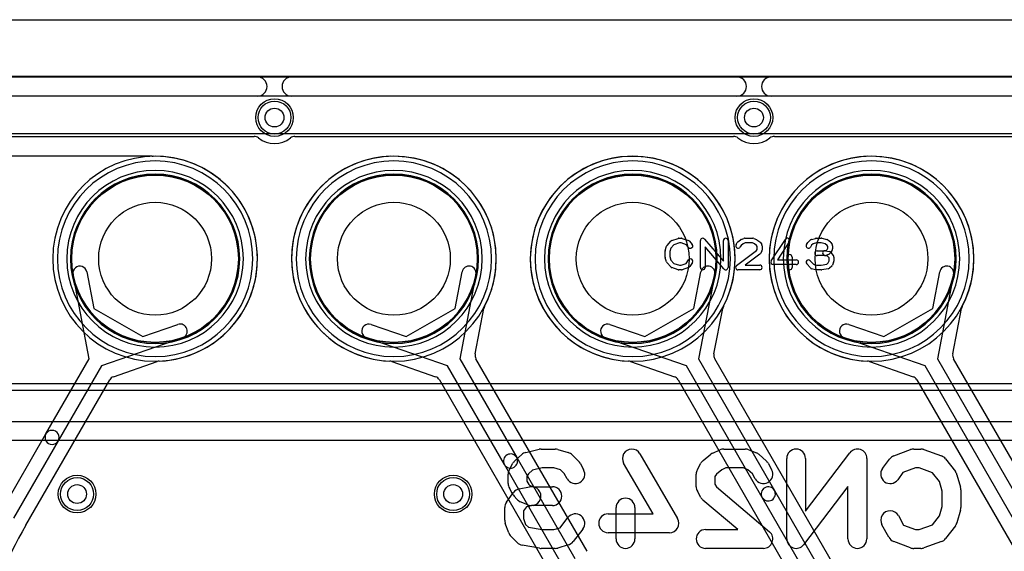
# Model space of a CAD drawing. Extents: x 0 to 57.1, y 0 to 59.8.
# Tile 39 of 45: x 35.4 to 45.9, y 54.2 to 59.8. Entities that reach past the tile are written whole.
import ezdxf

# ---------------------------------------------------------------- set-up
doc = ezdxf.new("R2010")
doc.units = 0
for name, color, linetype in [('Hole', 1, 'CONTINUOUS'), ('L1', 3, 'CONTINUOUS'), ('L2', 3, 'CONTINUOUS'), ('L3', 3, 'CONTINUOUS'), ('L4', 3, 'CONTINUOUS'), ('MetalMask-A', 176, 'CONTINUOUS'), ('Outline', 7, 'CONTINUOUS'), ('PartsArea-A', 111, 'CONTINUOUS'), ('PartsArea-B', 111, 'CONTINUOUS'), ('PartsSilk-A', 221, 'CONTINUOUS'), ('PartsSilk-B', 221, 'CONTINUOUS'), ('Resist-A', 2, 'CONTINUOUS'), ('Resist-B', 2, 'CONTINUOUS'), ('Silk-A', 140, 'CONTINUOUS'), ('Silk-B', 140, 'CONTINUOUS')]:
    doc.layers.add(name, color=color, linetype=linetype)

msp = doc.modelspace()

# ---------------------------------------------------------------- linework, layer by layer
at = {"layer": 'Hole'}
for centre, radius in [((38.1, 58.8), 0.1), ((43.2, 58.8), 0.1), ((36.83, 57.3), 0.6), ((39.37, 57.3), 0.6), ((41.91, 57.3), 0.6), ((44.45, 57.3), 0.6), ((36, 54.8), 0.1), ((40, 54.8), 0.1)]:
    msp.add_circle(centre, radius, dxfattribs=at)
at = {"layer": 'L1'}
for p, q in [((4.46017, 59.23996), (52.83039, 59.23996)), ((36.80031, 58.38904), (34.29, 58.38904)), ((36.12879, 56.23547), (35.95688, 57.13271)), ((36.1042, 57.16093), (36.17853, 56.77297)), ((36.17853, 56.77297), (36.69931, 56.4723)), ((36.69931, 56.4723), (37.07247, 56.60191)), ((37.12169, 56.46021), (36.25869, 56.16046)), ((35.66884, 55.4388), (36.12879, 56.23547)), ((36.25869, 56.16046), (35.79874, 55.3638)), ((36.38709, 56.04623), (36.85212, 56.20775)), ((35.45477, 54.46801), (36.34675, 56.01288)), ((35.19492, 54.61795), (35.66884, 55.4388)), ((35.79874, 55.3638), (35.32482, 54.54295))]:
    msp.add_line(p, q, dxfattribs=at)
for centre, radius in [((38.1, 58.8), 0.2), ((43.2, 58.8), 0.2), ((36.83, 57.3), 0.889), ((39.37, 57.3), 0.889), ((41.91, 57.3), 0.889), ((44.45, 57.3), 0.889), ((36, 54.8), 0.2), ((40, 54.8), 0.2)]:
    msp.add_circle(centre, radius, dxfattribs=at)
for centre, radius, start, end in [((36.80633, 58.4638), 0.075, -94.603772, -88.838655), ((36.82999, 57.3), 1.08905, -87.698687, 91.164888), ((39.37, 57.3), 1.08904, 90, -90), ((39.37, 57.3), 1.08904, -90, 90), ((41.91, 57.3), 1.08904, 90, -90), ((41.91, 57.3), 1.08904, -90, 90), ((44.45, 57.3), 1.08904, 90, -90), ((44.45, 57.3), 1.08904, -90, 90), ((36.03054, 57.14682), 0.075, 10.843977, -169.153387), ((37.09708, 56.53106), 0.075, -70.845147, 109.153942), ((36.87673, 56.1369), 0.075, 92.300075, 109.154853), ((36.4117, 55.97538), 0.075, 109.154853, 149.999272), ((35.73379, 55.4013), 0.075, 149.999272, -29.999888), ((35.73379, 55.4013), 0.075, -30.000728, 149.999894), ((39.59003, 52.08051), 4.77499, 149.999932, -179.9994)]:
    msp.add_arc(centre, radius, start, end, dxfattribs=at)
at = {"layer": 'L2'}
msp.add_line((4.46017, 59.23996), (52.83039, 59.23996), dxfattribs=at)
for centre in [(38.1, 58.8), (43.2, 58.8), (36, 54.8), (40, 54.8)]:
    msp.add_circle(centre, 0.2, dxfattribs=at)
for centre, start, end in [((36.83, 57.3), 90, -90), ((36.83, 57.3), -90, 90), ((39.37, 57.3), 90, -90), ((39.37, 57.3), -90, 90), ((41.91, 57.3), 90, -90), ((41.91, 57.3), -90, 90), ((44.45, 57.3), 90, -90), ((44.45, 57.3), -90, 90)]:
    msp.add_arc(centre, 0.90004, start, end, dxfattribs=at)
at = {"layer": 'L3'}
msp.add_line((4.46017, 59.23996), (52.83039, 59.23996), dxfattribs=at)
for centre in [(38.1, 58.8), (43.2, 58.8), (36, 54.8), (40, 54.8)]:
    msp.add_circle(centre, 0.2, dxfattribs=at)
for centre, start, end in [((36.83, 57.3), 90, -90), ((36.83, 57.3), -90, 90), ((39.37, 57.3), 90, -90), ((39.37, 57.3), -90, 90), ((41.91, 57.3), 90, -90), ((41.91, 57.3), -90, 90), ((44.45, 57.3), 90, -90), ((44.45, 57.3), -90, 90)]:
    msp.add_arc(centre, 0.90004, start, end, dxfattribs=at)
at = {"layer": 'L4'}
for p, q in [((4.46017, 59.23996), (52.83039, 59.23996)), ((40.02147, 56.77298), (40.0958, 57.16093)), ((40.24312, 57.13271), (40.07121, 56.23546)), ((42.56147, 56.77297), (42.6358, 57.16093)), ((42.78312, 57.13271), (42.61121, 56.23547)), ((45.10147, 56.77297), (45.1758, 57.16093)), ((45.32312, 57.13271), (45.15121, 56.23547)), ((39.50069, 56.4723), (40.02147, 56.77298)), ((40.23434, 56.28953), (40.32698, 56.77302)), ((42.04069, 56.4723), (42.56147, 56.77297)), ((42.77433, 56.28953), (42.86697, 56.77301)), ((44.58069, 56.4723), (45.10147, 56.77297)), ((45.31434, 56.28952), (45.40698, 56.77302)), ((39.12754, 56.60191), (39.50069, 56.4723)), ((41.66753, 56.60191), (42.04069, 56.4723)), ((44.20753, 56.60191), (44.58069, 56.4723)), ((39.94131, 56.16046), (39.07832, 56.46021)), ((42.48131, 56.16046), (41.61831, 56.46021)), ((45.02131, 56.16046), (44.15831, 56.46021)), ((39.3479, 56.20775), (39.81293, 56.04622)), ((40.54601, 55.1131), (39.94131, 56.16046)), ((40.07121, 56.23546), (40.67591, 55.1881)), ((41.4245, 54.19157), (40.24305, 56.23792)), ((41.88789, 56.20775), (42.35292, 56.04622)), ((43.28758, 54.76395), (42.48131, 56.16046)), ((42.61121, 56.23547), (43.41748, 54.83895)), ((44.36766, 53.49327), (42.78304, 56.23792)), ((44.4279, 56.20775), (44.89293, 56.04623)), ((46.02917, 54.4148), (45.02131, 56.16046)), ((45.15121, 56.23547), (46.15907, 54.4898)), ((47.31083, 52.79497), (45.32305, 56.23791)), ((39.85327, 56.01287), (41.03473, 53.96652)), ((42.39326, 56.01287), (43.97789, 53.26823)), ((44.93327, 56.01288), (46.92105, 52.56994)), ((41.16467, 54.04155), (40.54601, 55.1131)), ((40.67591, 55.1881), (41.29458, 54.11655)), ((43.41748, 54.83895), (44.23773, 53.41824)), ((44.10783, 53.34324), (43.28758, 54.76395))]:
    msp.add_line(p, q, dxfattribs=at)
for centre, radius in [((38.1, 58.8), 0.2), ((43.2, 58.8), 0.2), ((36.83, 57.3), 0.889), ((39.37, 57.3), 0.889), ((41.91, 57.3), 0.889), ((44.45, 57.3), 0.889), ((36, 54.8), 0.2), ((40, 54.8), 0.2)]:
    msp.add_circle(centre, radius, dxfattribs=at)
for centre, radius, start, end in [((36.83, 57.3), 1.08904, 90, -90), ((36.83, 57.3), 1.08904, -90, 90), ((39.37001, 57.3), 1.08904, -27.699904, -92.300262), ((41.90999, 57.3), 1.08904, -27.657782, -92.299736), ((44.45001, 57.3), 1.08904, -27.699904, -92.300262), ((40.16946, 57.14682), 0.075, -10.843977, 169.153985), ((42.70946, 57.14682), 0.075, -10.843977, 169.153387), ((45.24946, 57.14682), 0.075, -10.843977, 169.153387), ((40.40064, 56.75891), 0.075, 152.300527, 169.156023), ((42.94063, 56.7589), 0.075, 152.304078, 169.156023), ((42.94102, 56.75967), 0.075, 152.345001, 152.963446), ((45.48064, 56.75891), 0.075, 152.300527, 169.156023), ((39.10293, 56.53106), 0.075, 70.845147, -109.153942), ((41.64292, 56.53106), 0.075, 70.845147, -109.153942), ((44.18292, 56.53106), 0.075, 70.845147, -109.153942), ((40.308, 56.27542), 0.075, 169.156023, -149.999272), ((42.84799, 56.27542), 0.075, 169.156023, -149.999272), ((45.388, 56.27541), 0.075, 169.156023, -149.999272), ((39.32329, 56.1369), 0.075, 70.845147, 87.699925), ((41.86328, 56.1369), 0.075, 70.845147, 87.699925), ((44.40329, 56.1369), 0.075, 70.845147, 87.699925), ((39.78832, 55.97537), 0.075, 30.000728, 70.845147), ((42.32831, 55.97537), 0.075, 30.000728, 70.845147), ((44.86832, 55.97538), 0.075, 30.000728, 70.845147), ((40.61096, 55.1506), 0.075, 30.000728, -149.999987), ((40.61096, 55.1506), 0.075, -149.999272, 30.000067), ((43.35253, 54.80145), 0.075, 30.000728, -149.999918), ((43.35253, 54.80145), 0.075, -149.999272, 29.999854)]:
    msp.add_arc(centre, radius, start, end, dxfattribs=at)
at = {"layer": 'MetalMask-A'}
for centre, start, end in [((36.83, 57.3), 0, 180), ((39.37, 57.3), 0, 180), ((41.91, 57.3), 0, 180), ((44.45, 57.3), 0, 180), ((36.83, 57.3), 180, 0), ((39.37, 57.3), 180, 0), ((41.91, 57.3), 180, 0), ((44.45, 57.3), 180, 0)]:
    msp.add_arc(centre, 0.889, start, end, dxfattribs=at)
at = {"layer": 'Outline'}
msp.add_line((1, 59.84), (53.11, 59.84), dxfattribs=at)
at = {"layer": 'PartsArea-A'}
for p, q in [((32.64, 58.63), (53.72, 58.63)), ((53.72, 55.97), (32.64, 55.97))]:
    msp.add_line(p, q, dxfattribs=at)
at = {"layer": 'PartsArea-B'}
for centre, start, end in [((36.83, 57.3), 0, 180), ((39.37, 57.3), 0, 180), ((41.91, 57.3), 0, 180), ((44.45, 57.3), 0, 180), ((36.83, 57.3), 180, 0), ((39.37, 57.3), 180, 0), ((41.91, 57.3), 180, 0), ((44.45, 57.3), 180, 0)]:
    msp.add_arc(centre, 0.889, start, end, dxfattribs=at)
at = {"layer": 'PartsSilk-A'}
for p, q in [((32.14, 59.2316), (54.22, 59.2316)), ((54.22, 59.0284), (32.2416, 59.0284)), ((42.32516, 57.49418), (42.3946, 57.5164)), ((42.40222, 57.51759), (42.43, 57.51759)), ((42.4379, 57.51631), (42.50457, 57.49409)), ((42.67398, 57.50886), (42.87444, 57.27499)), ((43.02827, 57.47878), (43.05605, 57.501)), ((43.06313, 57.50497), (43.09368, 57.51608)), ((43.10222, 57.51759), (43.18833, 57.51759)), ((43.19761, 57.5158), (43.22539, 57.50469)), ((43.23081, 57.5017), (43.26137, 57.47948)), ((43.38407, 57.27663), (43.53407, 57.50626)), ((43.77728, 57.47795), (43.80228, 57.50017)), ((43.81245, 57.50564), (43.85412, 57.51675)), ((43.86056, 57.51759), (43.91611, 57.51759)), ((43.92126, 57.51705), (43.97404, 57.50594)), ((43.98451, 57.501), (44.01229, 57.47878)), ((42.25614, 57.38894), (42.27003, 57.43339)), ((42.27508, 57.44239), (42.31397, 57.48683)), ((42.31618, 57.41344), (42.305, 57.37766)), ((42.34702, 57.44868), (42.31618, 57.41344)), ((42.40612, 57.46759), (42.34702, 57.44868)), ((42.42594, 57.46759), (42.40612, 57.46759)), ((42.48202, 57.4489), (42.42594, 57.46759)), ((42.50523, 57.42104), (42.48202, 57.4489)), ((42.51588, 57.48637), (42.54365, 57.45304)), ((42.63, 57.20741), (42.63, 57.49259)), ((42.88046, 57.19114), (42.68, 57.42501)), ((42.68, 57.42501), (42.68, 57.20741)), ((42.87444, 57.27499), (42.87444, 57.49259)), ((42.92444, 57.49259), (42.92444, 57.20741)), ((43.0088, 57.45029), (43.02269, 57.47251)), ((43.06283, 57.4424), (43.0512, 57.42379)), ((43.08408, 57.45939), (43.06283, 57.4424)), ((43.10662, 57.46759), (43.08408, 57.45939)), ((43.18352, 57.46759), (43.10662, 57.46759)), ((43.20393, 57.45943), (43.18352, 57.46759)), ((43.22804, 57.44189), (43.20393, 57.45943)), ((43.22793, 57.38756), (43.23556, 57.39976)), ((43.23556, 57.42987), (43.22804, 57.44189)), ((43.23556, 57.39976), (43.23556, 57.42987)), ((43.26787, 57.47251), (43.28176, 57.45029)), ((43.28556, 57.43704), (43.28556, 57.39259)), ((43.57593, 57.47892), (43.45119, 57.28796)), ((43.7588, 57.45029), (43.77269, 57.47251)), ((43.81318, 57.44296), (43.8012, 57.42379)), ((43.83106, 57.45885), (43.81318, 57.44296)), ((43.86384, 57.46759), (43.83106, 57.45885)), ((43.91351, 57.46759), (43.86384, 57.46759)), ((43.95792, 57.45824), (43.91351, 57.46759)), ((43.97773, 57.4424), (43.95792, 57.45824)), ((43.9718, 57.39197), (43.97698, 57.39715)), ((43.97698, 57.39715), (43.98556, 57.41087)), ((43.98556, 57.42987), (43.97773, 57.4424)), ((43.98556, 57.41087), (43.98556, 57.42987)), ((44.01787, 57.47251), (44.03176, 57.45029)), ((44.03556, 57.43704), (44.03556, 57.4037)), ((42.255, 57.31852), (42.255, 57.38148)), ((42.27003, 57.26661), (42.25614, 57.31106)), ((42.305, 57.37766), (42.305, 57.32234)), ((42.305, 57.32234), (42.31618, 57.28656)), ((43.01497, 57.22739), (43.22793, 57.38756)), ((43.2617, 57.35039), (43.10483, 57.23241)), ((43.28176, 57.37934), (43.26787, 57.35712)), ((43.555, 57.20741), (43.555, 57.31852)), ((43.605, 57.31852), (43.605, 57.20741)), ((43.87167, 57.38426), (43.9506, 57.38426)), ((43.955, 57.33426), (43.87167, 57.33426)), ((43.9506, 57.38426), (43.9718, 57.39197)), ((43.98331, 57.32883), (43.95062, 57.33465)), ((43.95938, 57.38387), (44.00105, 57.37646)), ((43.9941, 57.34687), (43.96354, 57.33576)), ((43.99944, 57.30947), (43.98331, 57.32883)), ((43.99944, 57.27907), (43.99944, 57.30947)), ((44.01435, 57.3638), (44.00324, 57.35269)), ((44.01588, 57.36785), (44.04365, 57.33452)), ((44.03176, 57.39045), (44.01787, 57.36823)), ((44.04944, 57.31852), (44.04944, 57.27407)), ((42.31397, 57.21317), (42.27508, 57.25761)), ((42.31618, 57.28656), (42.34702, 57.25132)), ((42.3946, 57.1836), (42.32516, 57.20582)), ((42.34702, 57.25132), (42.40612, 57.23241)), ((42.40612, 57.23241), (42.42594, 57.23241)), ((42.42594, 57.23241), (42.48023, 57.2505)), ((42.50457, 57.20591), (42.4379, 57.18369)), ((42.48023, 57.2505), (42.50324, 57.28732)), ((42.54564, 57.26082), (42.51787, 57.21638)), ((43.10483, 57.23241), (43.26056, 57.23241)), ((43.64944, 57.23796), (43.405, 57.23796)), ((43.45119, 57.28796), (43.64944, 57.28796)), ((43.80008, 57.20206), (43.76119, 57.2465)), ((43.79881, 57.27942), (43.83269, 57.24071)), ((43.85412, 57.18325), (43.81245, 57.19436)), ((43.83269, 57.24071), (43.86384, 57.23241)), ((43.86384, 57.23241), (43.91412, 57.23241)), ((43.91412, 57.23241), (43.97441, 57.24205)), ((43.98951, 57.19383), (43.92006, 57.18272)), ((43.97441, 57.24205), (43.98968, 57.25563)), ((43.98968, 57.25563), (43.99944, 57.27907)), ((44.02717, 57.22205), (44.00217, 57.19983)), ((44.04752, 57.26446), (44.03364, 57.23113)), ((42.43, 57.18241), (42.40222, 57.18241)), ((43.26056, 57.18241), (43.03, 57.18241)), ((43.91611, 57.18241), (43.86056, 57.18241)), ((32.2416, 55.5716), (54.1184, 55.5716)), ((54.22, 55.3684), (32.14, 55.3684))]:
    msp.add_line(p, q, dxfattribs=at)
for centre, start, end in [((42.40222, 57.49259), 90, 107.746418), ((42.43, 57.49259), 71.579545, 90), ((42.655, 57.49259), 40.603781, 180), ((42.89944, 57.49259), 0, 180), ((43.07167, 57.48148), 109.97919, 128.654777), ((43.10222, 57.49259), 90, 109.984612), ((43.18833, 57.49259), 68.207103, 90), ((43.21611, 57.48148), 53.982737, 68.202147), ((43.555, 57.49259), -33.149737, 146.846436), ((43.81889, 57.48148), 104.925513, 131.630694), ((43.86056, 57.49259), 90, 104.92885), ((43.91611, 57.49259), 78.110161, 90), ((43.96889, 57.48148), 51.333033, 78.112983), ((42.29389, 57.42593), 138.811918, 162.637772), ((42.33278, 57.47037), 107.746418, 138.811918), ((42.49667, 57.47037), 39.790899, 71.579545), ((42.52444, 57.43704), -140.209101, 39.800498), ((43.03, 57.43704), 147.994617, -32.010019), ((43.04389, 57.45926), 128.666967, 147.989981), ((43.24667, 57.45926), 32.005383, 53.979316), ((43.26056, 57.43704), 0, 32.010019), ((43.78, 57.43704), 147.994617, -32.010019), ((43.79389, 57.45926), 131.627831, 147.989981), ((43.99667, 57.45926), 32.005383, 51.345223), ((44.01056, 57.43704), 0, 32.010019), ((44.01056, 57.4037), -32.005383, 0), ((42.28, 57.38148), 162.637772, 180), ((42.28, 57.31852), 180, -162.637772), ((42.52444, 57.27407), -32.005383, 147.999253), ((43.24667, 57.37037), -53.047603, -32.010019), ((43.26056, 57.39259), -32.005383, 0), ((43.58, 57.31852), 0, 180), ((43.87167, 57.35926), 90, -90), ((43.955, 57.35926), 79.908369, -100.083264), ((43.955, 57.35926), -90, -70.02141), ((43.98556, 57.37037), -70.02864, -45), ((43.99667, 57.35185), 39.790899, 79.916736), ((43.99667, 57.38148), -45, -32.010019), ((44.02444, 57.31852), 0, 39.800498), ((42.29389, 57.27407), -162.637772, -138.811918), ((42.33278, 57.22963), -138.811918, -107.746418), ((42.40222, 57.20741), -107.746418, -90), ((42.43, 57.20741), -90, -71.579545), ((42.49667, 57.22963), -71.579545, -32.005383), ((42.655, 57.20741), 180, 0), ((42.89944, 57.20741), -139.396219, 0), ((43.03, 57.20741), 126.952397, -90), ((43.26056, 57.20741), -90, 90), ((43.405, 57.26296), 146.850263, -90), ((43.58, 57.20741), 180, 0), ((43.64944, 57.26296), -90, 90), ((43.78, 57.26296), 41.188082, -138.810424), ((43.81889, 57.21852), -138.811918, -104.92885), ((43.98556, 57.21852), -80.910628, -48.369306), ((44.01056, 57.24074), -48.372169, -22.608878), ((44.02444, 57.27407), -22.605762, 0), ((43.86056, 57.20741), -104.925513, -90), ((43.91611, 57.20741), -90, -80.911332)]:
    msp.add_arc(centre, 0.025, start, end, dxfattribs=at)
at = {"layer": 'PartsSilk-B'}
for p, q in [((33.9, 58.6), (37.88349, 58.6)), ((38.31651, 58.6), (42.98349, 58.6)), ((43.41651, 58.6), (47.98349, 58.6)), ((52.4, 55.9), (33.9, 55.9))]:
    msp.add_line(p, q, dxfattribs=at)
for centre, radius, start, end in [((37.88349, 58.525), 0.075, 51.783994, 90), ((38.1, 58.8), 0.275, -128.213046, -51.786954), ((38.31651, 58.525), 0.075, 90, 128.216006), ((42.98349, 58.525), 0.075, 51.783994, 90), ((43.2, 58.8), 0.275, -128.213046, -51.786954), ((43.41651, 58.525), 0.075, 90, 128.216006), ((36.83, 57.3), 1.039, 90, -90), ((36.83, 57.3), 1.039, -90, 90), ((39.37, 57.3), 1.039, 90, -90), ((39.37, 57.3), 1.039, -90, 90), ((41.91, 57.3), 1.039, 90, -90), ((41.91, 57.3), 1.039, -90, 90), ((44.45, 57.3), 1.039, 90, -90), ((44.45, 57.3), 1.039, -90, 90)]:
    msp.add_arc(centre, radius, start, end, dxfattribs=at)
at = {"layer": 'Resist-A'}
for centre, radius in [((38.1, 58.8), 0.175), ((43.2, 58.8), 0.175), ((36.83, 57.3), 0.889), ((39.37, 57.3), 0.889), ((41.91, 57.3), 0.889), ((44.45, 57.3), 0.889), ((36, 54.8), 0.175), ((40, 54.8), 0.175)]:
    msp.add_circle(centre, radius, dxfattribs=at)
for centre, start, end in [((36.83, 57.3), 0, 180), ((39.37, 57.3), 0, 180), ((41.91, 57.3), 0, 180), ((44.45, 57.3), 0, 180), ((36.83, 57.3), 180, 0), ((39.37, 57.3), 180, 0), ((41.91, 57.3), 180, 0), ((44.45, 57.3), 180, 0)]:
    msp.add_arc(centre, 0.939, start, end, dxfattribs=at)
at = {"layer": 'Resist-B'}
for centre, radius in [((38.1, 58.8), 0.175), ((43.2, 58.8), 0.175), ((36.83, 57.3), 0.889), ((39.37, 57.3), 0.889), ((41.91, 57.3), 0.889), ((44.45, 57.3), 0.889), ((36, 54.8), 0.175), ((40, 54.8), 0.175)]:
    msp.add_circle(centre, radius, dxfattribs=at)
for centre, start, end in [((36.83, 57.3), 0, 180), ((39.37, 57.3), 0, 180), ((41.91, 57.3), 0, 180), ((44.45, 57.3), 0, 180), ((36.83, 57.3), 180, 0), ((39.37, 57.3), 180, 0), ((41.91, 57.3), 180, 0), ((44.45, 57.3), 180, 0)]:
    msp.add_arc(centre, 0.939, start, end, dxfattribs=at)
at = {"layer": 'Silk-A'}
for p, q in [((32.38146, 59.2316), (37.91854, 59.2316)), ((38.28146, 59.2316), (43.01854, 59.2316)), ((43.38146, 59.2316), (48.01854, 59.2316)), ((37.91854, 59.0284), (32.38146, 59.0284)), ((43.01854, 59.0284), (38.28146, 59.0284)), ((48.01854, 59.0284), (43.38146, 59.0284)), ((34.161, 55.5716), (53.38759, 55.5716)), ((53.38759, 55.3684), (34.161, 55.3684))]:
    msp.add_line(p, q, dxfattribs=at)
for centre, start, end in [((37.91854, 59.13), -90, 90), ((38.28146, 59.13), 90, -90), ((43.01854, 59.13), -90, 90), ((43.38146, 59.13), 90, -90)]:
    msp.add_arc(centre, 0.1016, start, end, dxfattribs=at)
at = {"layer": 'Silk-B'}
for p, q in [((33.9, 58.6), (37.88349, 58.6)), ((38.31651, 58.6), (42.98349, 58.6)), ((43.41651, 58.6), (47.98349, 58.6)), ((52.4, 55.9), (33.9, 55.9)), ((40.65533, 55.15212), (40.72941, 55.21878)), ((40.77325, 55.24175), (40.91399, 55.27509)), ((40.93704, 55.27778), (41.08519, 55.27778)), ((41.11393, 55.27356), (41.22504, 55.24022)), ((41.26701, 55.21515), (41.33367, 55.14849)), ((41.98648, 55.22799), (42.38648, 54.5391)), ((42.6589, 55.15518), (42.74038, 55.22184)), ((42.76266, 55.23563), (42.83674, 55.26897)), ((42.87778, 55.27778), (43.10741, 55.27778)), ((43.14528, 55.27033), (43.22676, 55.23699)), ((43.25578, 55.21877), (43.32985, 55.15211)), ((43.74815, 54.61848), (44.22046, 55.23838)), ((44.68711, 55.20474), (44.86489, 55.27141)), ((44.9, 55.27778), (44.97407, 55.27778)), ((45.00794, 55.27187), (45.19313, 55.2052)), ((40.59777, 55.05967), (40.6348, 55.12634)), ((41.35038, 55.12635), (41.38742, 55.05968)), ((42.1263, 54.58889), (41.81352, 55.12757)), ((42.59777, 55.05967), (42.6348, 55.12634)), ((43.35038, 55.12635), (43.38742, 55.05968)), ((43.54815, 54.32222), (43.54815, 55.17778)), ((43.74815, 55.17778), (43.74815, 54.61848)), ((44.4, 55.17778), (44.4, 54.32222)), ((44.56779, 55.07063), (44.64186, 55.17063)), ((45.2382, 55.1725), (45.3419, 55.03917)), ((40.58519, 54.91111), (40.58519, 55.01111)), ((40.80153, 55.01462), (40.78519, 54.9852)), ((40.78519, 54.9852), (40.78519, 54.93702)), ((40.8442, 55.05302), (40.80153, 55.01462)), ((40.94872, 55.07778), (40.8442, 55.05302)), ((41.07051, 55.07778), (40.94872, 55.07778)), ((41.14341, 55.0559), (41.07051, 55.07778)), ((41.18235, 55.01697), (41.14341, 55.0559)), ((41.21258, 54.96254), (41.18235, 55.01697)), ((42.58519, 54.87778), (42.58519, 55.01111)), ((42.80035, 55.0125), (42.78519, 54.9852)), ((42.78519, 54.9852), (42.78519, 54.90369)), ((42.85679, 55.05867), (42.80035, 55.0125)), ((42.89925, 55.07778), (42.85679, 55.05867)), ((43.08774, 55.07778), (42.89925, 55.07778)), ((43.13492, 55.05847), (43.08774, 55.07778)), ((43.18365, 55.01462), (43.13492, 55.05847)), ((43.21258, 54.96254), (43.18365, 55.01462)), ((44.78499, 55.02785), (44.72851, 54.95159)), ((44.91813, 55.07778), (44.78499, 55.02785)), ((44.95662, 55.07778), (44.91813, 55.07778)), ((45.09812, 55.02684), (44.95662, 55.07778)), ((45.1719, 54.93198), (45.09812, 55.02684)), ((45.35931, 55.00455), (45.39635, 54.87121)), ((40.78519, 54.93702), (40.80429, 54.90264)), ((40.80429, 54.90264), (40.81118, 54.89488)), ((40.81118, 54.89488), (40.85299, 54.87778)), ((42.78519, 54.90369), (42.80077, 54.87564)), ((44.2, 54.88152), (43.72769, 54.26162)), ((44.2, 54.32222), (44.2, 54.88152)), ((45.2, 54.83081), (45.1719, 54.93198)), ((40.56779, 54.71508), (40.64186, 54.81508)), ((40.6348, 54.79588), (40.59777, 54.86255)), ((40.67711, 54.74467), (40.64748, 54.778)), ((40.70261, 54.85362), (40.81372, 54.87584)), ((40.85299, 54.87778), (41.05556, 54.87778)), ((42.6348, 54.76255), (42.59777, 54.82922)), ((42.80077, 54.87564), (43.36459, 54.39856)), ((45.2, 54.66919), (45.2, 54.83081)), ((45.4, 54.84444), (45.4, 54.65556)), ((40.79547, 54.68522), (40.71399, 54.71855)), ((40.85294, 54.67972), (40.77963, 54.66506)), ((41.05556, 54.67778), (40.83333, 54.67778)), ((43.02701, 54.42222), (42.65763, 54.73477)), ((40.54815, 54.52222), (40.54815, 54.65556)), ((40.77963, 54.66506), (40.74815, 54.62256)), ((40.74815, 54.62256), (40.74815, 54.54014)), ((41.64815, 54.58889), (42.1263, 54.58889)), ((41.73333, 54.32222), (41.73333, 54.65556)), ((41.93333, 54.65556), (41.93333, 54.32222)), ((44.73557, 54.57078), (44.79177, 54.46961)), ((45.09812, 54.47316), (45.1719, 54.56802)), ((45.1719, 54.56802), (45.2, 54.66919)), ((45.39635, 54.62879), (45.35931, 54.49545)), ((40.59142, 54.38749), (40.55438, 54.48749)), ((40.74815, 54.54014), (40.77137, 54.47746)), ((40.77137, 54.47746), (40.80041, 54.44843)), ((41.13697, 54.44216), (41.22106, 54.55028)), ((44.6348, 54.34033), (44.56073, 54.47366)), ((44.79177, 54.46961), (44.91813, 54.42222)), ((44.95662, 54.42222), (45.09812, 54.47316)), ((45.3419, 54.46083), (45.2382, 54.3275)), ((40.80041, 54.44843), (40.94597, 54.42222)), ((40.94597, 54.42222), (41.07051, 54.42222)), ((41.07051, 54.42222), (41.13697, 54.44216)), ((41.37894, 54.4275), (41.27524, 54.29417)), ((42.3, 54.38889), (41.64815, 54.38889)), ((42.68519, 54.42222), (43.02701, 54.42222)), ((44.91813, 54.42222), (44.95662, 54.42222)), ((40.68114, 54.28485), (40.61448, 54.35151)), ((40.91932, 54.2238), (40.73413, 54.25714)), ((41.22504, 54.25978), (41.11393, 54.22644)), ((44.86489, 54.22859), (44.68711, 54.29526)), ((45.19313, 54.2948), (45.00794, 54.22813)), ((41.08519, 54.22222), (40.93704, 54.22222)), ((43.3, 54.22222), (42.68519, 54.22222)), ((44.97407, 54.22222), (44.9, 54.22222))]:
    msp.add_line(p, q, dxfattribs=at)
for centre, radius, start, end in [((37.88349, 58.525), 0.075, 51.783994, 90), ((38.1, 58.8), 0.275, -128.213046, -51.786954), ((38.31651, 58.525), 0.075, 90, 128.216006), ((42.98349, 58.525), 0.075, 51.783994, 90), ((43.2, 58.8), 0.275, -128.213046, -51.786954), ((43.41651, 58.525), 0.075, 90, 128.216006), ((36.83, 57.3), 1.039, 90, -90), ((36.83, 57.3), 1.039, -90, 90), ((39.37, 57.3), 1.039, 90, -90), ((39.37, 57.3), 1.039, -90, 90), ((41.91, 57.3), 1.039, 90, -90), ((41.91, 57.3), 1.039, -90, 90), ((44.45, 57.3), 1.039, 90, -90), ((44.45, 57.3), 1.039, -90, 90), ((40.7963, 55.14444), 0.1, 103.326145, 131.980399), ((40.93704, 55.17778), 0.1, 90, 103.326145), ((41.08519, 55.17778), 0.1, 73.297463, 90), ((41.1963, 55.14444), 0.1, 45, 73.297463), ((41.9, 55.17778), 0.1, 30.139308, -149.858655), ((42.8037, 55.14444), 0.1, 114.230097, 129.286182), ((42.87778, 55.17778), 0.1, 90, 114.230097), ((43.10741, 55.17778), 0.1, 67.746396, 90), ((43.18889, 55.14444), 0.1, 48.015769, 67.746396), ((43.64815, 55.17778), 0.1, 0, 180), ((44.3, 55.17778), 0.1, 0, 142.69692), ((44.72222, 55.11111), 0.1, 110.555375, 143.472652), ((44.9, 55.17778), 0.1, 90, 110.556752), ((44.97407, 55.17778), 0.1, 70.202417, 90), ((45.15926, 55.11111), 0.1, 37.871466, 70.200685), ((40.72222, 55.07778), 0.1, 131.980399, 150.948735), ((41.26296, 55.07778), 0.1, 29.056274, 45), ((42.72222, 55.07778), 0.1, 129.286182, 150.948735), ((43.26296, 55.07778), 0.1, 29.056274, 48.015769), ((40.68519, 55.01111), 0.1, 150.948735, 180), ((41.3, 55.01111), 0.1, -150.943726, 29.055334), ((42.68519, 55.01111), 0.1, 150.948735, 180), ((43.3, 55.01111), 0.1, -150.943726, 29.055334), ((44.64815, 55.01111), 0.1, 143.473873, -36.527348), ((45.26296, 54.97778), 0.1, 15.527485, 37.874686), ((40.68519, 54.91111), 0.1, 180, -150.948735), ((40.72222, 54.84444), 0.1, -150.948735, -138.364557), ((40.72222, 54.75556), 0.1, 101.308809, 143.473873), ((40.83333, 54.77778), 0.1, -78.691191, 101.308941), ((41.05556, 54.77778), 0.1, -90, 90), ((42.68519, 54.87778), 0.1, 180, -150.948735), ((45.3, 54.84444), 0.1, 0, 15.524554), ((40.64815, 54.65556), 0.1, 143.473873, 180), ((40.75185, 54.81111), 0.1, -138.364557, -112.246131), ((40.83333, 54.77778), 0.1, -112.246131, -90), ((41.83333, 54.65556), 0.1, 0, 180), ((42.72222, 54.81111), 0.1, -150.948735, -130.234003), ((41.3, 54.48889), 0.1, -37.871466, 142.125314), ((41.64815, 54.48889), 0.1, 90, -90), ((44.64815, 54.52222), 0.1, 29.051265, -150.946126), ((45.3, 54.65556), 0.1, -15.527485, 0), ((40.64815, 54.52222), 0.1, 180, -159.676664), ((42.3, 54.48889), 0.1, -90, 30.141345), ((45.26296, 54.52222), 0.1, -37.871466, -15.524554), ((40.68519, 54.42222), 0.1, -159.676664, -135), ((42.68519, 54.32222), 0.1, 90, -90), ((43.3, 54.32222), 0.1, -90, 49.763686), ((40.75185, 54.35556), 0.1, -135, -100.206455), ((41.1963, 54.35556), 0.1, -73.297463, -37.871466), ((41.83333, 54.32222), 0.1, 180, 0), ((43.64815, 54.32222), 0.1, 180, -37.303726), ((44.3, 54.32222), 0.1, 180, 0), ((44.72222, 54.38889), 0.1, -150.948735, -110.556752), ((45.15926, 54.38889), 0.1, -70.202417, -37.874686), ((40.93704, 54.32222), 0.1, -100.206455, -90), ((41.08519, 54.32222), 0.1, -90, -73.297463), ((44.9, 54.32222), 0.1, -110.555375, -90), ((44.97407, 54.32222), 0.1, -90, -70.200685)]:
    msp.add_arc(centre, radius, start, end, dxfattribs=at)

doc.saveas('drawing.dxf')
